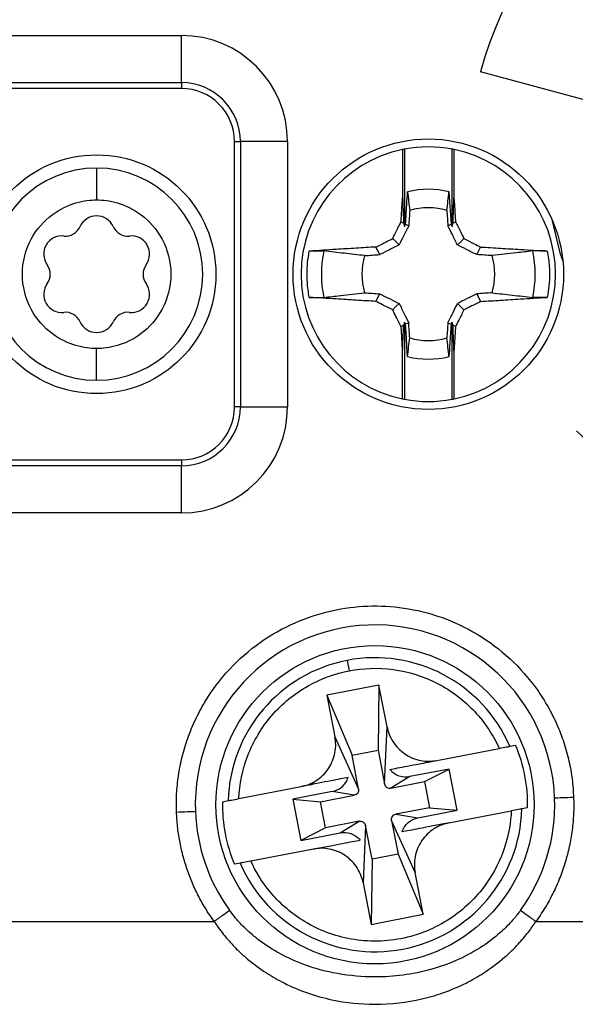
# Model space of a CAD drawing. Header units: millimetres. Extents: x 0 to 432, y 0 to 279.
# Tile 6 of 33: x 54 to 64, y 77 to 95. Entities that reach past the tile are written whole.
import ezdxf

# ---------------------------------------------------------------- set-up
doc = ezdxf.new("R2010")
doc.units = ezdxf.units.MM

msp = doc.modelspace()

# ---------------------------------------------------------------- linework, layer by layer
for p, q in [((51.59, 95.158), (56.69, 95.158)), ((56.69, 94.269), (56.69, 95.158)), ((66.869, 93.253), (62.329, 94.47)), ((51.59, 94.269), (56.69, 94.269)), ((56.69, 94.158), (51.59, 94.158)), ((56.69, 94.269), (56.69, 94.158)), ((57.69, 88.158), (57.69, 93.158)), ((57.69, 93.158), (57.801, 93.158)), ((57.801, 93.158), (57.801, 88.158)), ((58.69, 93.158), (57.801, 93.158)), ((58.69, 93.158), (58.69, 88.158)), ((60.86, 93.009), (60.86, 92.103)), ((60.895, 93.015), (60.895, 91.56)), ((61.795, 91.56), (61.795, 93.015)), ((61.829, 93.009), (61.829, 92.103)), ((60.831, 91.646), (60.879, 91.621)), ((60.916, 91.603), (60.976, 91.572)), ((61.713, 91.572), (61.773, 91.603)), ((61.81, 91.621), (61.858, 91.646)), ((60.673, 91.33), (60.794, 91.209)), ((60.43, 91.027), (60.357, 91.171)), ((62.259, 91.027), (62.332, 91.171)), ((60.357, 90.145), (60.43, 90.289)), ((62.259, 90.289), (62.332, 90.145)), ((60.879, 89.695), (60.831, 89.67)), ((60.895, 89.757), (60.895, 88.301)), ((60.976, 89.744), (60.916, 89.714)), ((61.713, 89.744), (61.773, 89.714)), ((61.795, 88.301), (61.795, 89.757)), ((61.858, 89.67), (61.81, 89.695)), ((60.86, 88.308), (60.86, 89.213)), ((61.829, 89.213), (61.829, 88.308)), ((57.801, 88.158), (57.69, 88.158)), ((57.801, 88.158), (58.69, 88.158)), ((51.59, 87.158), (56.69, 87.158)), ((56.69, 87.047), (51.59, 87.047)), ((56.69, 87.158), (56.69, 87.047)), ((56.69, 86.158), (56.69, 87.047)), ((56.69, 86.158), (51.59, 86.158)), ((60.415, 82.913), (59.433, 82.723)), ((60.415, 82.913), (60.397, 81.687)), ((60.566, 82.127), (60.415, 82.913)), ((59.433, 82.723), (59.584, 81.938)), ((59.433, 82.723), (59.906, 81.593)), ((60.52, 81.049), (60.566, 82.127)), ((59.584, 81.938), (60.029, 80.954)), ((59.906, 81.593), (60.397, 81.687)), ((60.397, 81.687), (60.52, 81.049)), ((61.503, 81.493), (62.682, 81.721)), ((62.883, 81.76), (62.99, 81.78)), ((60.029, 80.954), (59.906, 81.593)), ((61.738, 81.331), (60.998, 81.188)), ((61.275, 81.093), (61.738, 81.331)), ((61.888, 80.554), (61.738, 81.331)), ((60.998, 81.188), (60.637, 80.97)), ((57.771, 80.773), (58.95, 81.001)), ((60.637, 80.97), (61.275, 81.093)), ((61.275, 81.093), (61.37, 80.602)), ((57.464, 80.714), (57.571, 80.735)), ((59.533, 80.905), (58.793, 80.763)), ((58.793, 80.763), (58.943, 79.985)), ((58.793, 80.763), (59.311, 80.714)), ((59.311, 80.714), (59.949, 80.837)), ((59.949, 80.837), (59.533, 80.905)), ((59.406, 80.223), (59.311, 80.714)), ((61.37, 80.602), (60.732, 80.479)), ((61.148, 80.411), (61.888, 80.554)), ((61.37, 80.602), (61.888, 80.554)), ((63.217, 80.602), (63.11, 80.581)), ((60.732, 80.479), (61.148, 80.411)), ((61.731, 80.315), (62.91, 80.543)), ((59.406, 80.223), (58.943, 79.985)), ((60.044, 80.346), (59.406, 80.223)), ((59.683, 80.128), (60.044, 80.346)), ((60.161, 80.267), (60.115, 79.189)), ((60.284, 79.629), (60.161, 80.267)), ((61.097, 79.378), (60.652, 80.362)), ((60.652, 80.362), (60.775, 79.724)), ((58.943, 79.985), (59.683, 80.128)), ((59.178, 79.823), (57.999, 79.595)), ((60.284, 79.629), (60.266, 78.403)), ((60.775, 79.724), (60.284, 79.629)), ((60.775, 79.724), (61.248, 78.593)), ((57.798, 79.556), (57.691, 79.536)), ((61.248, 78.593), (61.097, 79.378)), ((60.115, 79.189), (60.266, 78.403)), ((60.266, 78.403), (61.248, 78.593)), ((52.874, 78.458), (57.307, 78.458)), ((63.374, 78.458), (67.807, 78.458))]:
    msp.add_line(p, q)
at = {"flags": 128}
for points in [[(61.735, 92.211), (61.746, 92.031), (61.757, 91.851), (61.773, 91.603)], [(61.829, 92.103), (61.838, 91.967), (61.846, 91.832), (61.858, 91.646)], [(63.676, 91.69), (63.827, 91.064), (63.885, 90.884)], [(61.895, 91.209), (61.957, 91.27), (62.016, 91.33)], [(60.673, 89.986), (60.734, 90.048), (60.794, 90.107)], [(62.016, 89.986), (61.955, 90.048), (61.895, 90.107)], [(60.86, 89.213), (60.851, 89.349), (60.843, 89.485), (60.831, 89.67)], [(60.954, 89.105), (60.943, 89.285), (60.932, 89.465), (60.916, 89.714)]]:
    msp.add_lwpolyline(points, dxfattribs=at)
for centre, radius in [((61.345, 90.658), 2.55), ((55.09, 90.658), 2.25), ((60.34, 80.658), 3)]:
    msp.add_circle(centre, radius)
for centre, radius, start, end in [((69.09, 92.658), 7, 225, 165), ((56.69, 93.158), 2, 0, 90), ((56.69, 93.158), 1.111, 360, 90), ((56.69, 93.158), 1, 0, 90), ((61.345, 90.658), 2.4, 101.6569, 258.3431), ((61.345, 90.658), 2.4, 100.8069, 101.6569), ((61.345, 90.658), 2.4, 79.1931, 100.8069), ((61.345, 90.658), 2.4, 78.3431, 79.1931), ((61.345, 90.658), 2.4, 281.6569, 78.3431), ((55.09, 90.658), 2, 90, 270), ((55.09, 90.658), 2, 270, 90), ((61.345, 90.658), 1.601, 75.8829, 104.1171), ((61.345, 90.658), 1.252, 73.7295, 106.2705), ((55.09, 91.416), 0.342, 23.8775, 156.1225), ((54.503, 91.676), 0.3, 263.8775, 336.1225), ((55.678, 91.676), 0.3, 203.8775, 276.1225), ((54.434, 91.037), 0.342, 83.8775, 216.1225), ((55.747, 91.037), 0.342, 323.8775, 96.1225), ((61.345, 90.658), 2.017, 167.459, 192.541), ((61.345, 90.658), 1.252, 163.7295, 196.2705), ((61.345, 90.658), 1.252, 343.7295, 16.2705), ((61.345, 90.658), 2.017, 347.459, 12.541), ((53.915, 90.658), 0.3, 323.8775, 36.1225), ((56.265, 90.658), 0.3, 143.8775, 216.1225), ((54.434, 90.279), 0.342, 143.8775, 276.1225), ((55.747, 90.279), 0.342, 263.8775, 36.1225), ((54.503, 89.64), 0.3, 23.8775, 96.1225), ((55.678, 89.64), 0.3, 83.8775, 156.1225), ((55.09, 89.901), 0.342, 203.8775, 336.1225), ((61.345, 90.658), 1.252, 253.7295, 286.2705), ((61.345, 90.658), 1.601, 255.8829, 284.1171), ((56.69, 88.158), 1, 270, 360), ((56.69, 88.158), 1.111, 270, 360), ((56.69, 88.158), 2, 270, 360), ((61.345, 90.658), 2.4, 258.3431, 259.1931), ((61.345, 90.658), 2.4, 259.1931, 280.8069), ((61.345, 90.658), 2.4, 280.8069, 281.6569), ((60.34, 80.658), 3.389, 2.0886, 182.0886), ((60.34, 80.658), 2.771, 100.9204, 178.4152), ((60.34, 80.658), 2.771, 23.4256, 100.9204), ((60.34, 80.658), 2.878, 358.8852, 22.9556), ((60.34, 80.658), 3.389, 324.0483, 2.0886), ((60.34, 80.658), 2.878, 178.8852, 202.9556), ((60.34, 80.658), 2.771, 203.4256, 358.4152), ((60.34, 80.658), 3.389, 182.0886, 215.9517)]:
    msp.add_arc(centre, radius, start, end)
for points, knots in [([(55.09, 92.658), (55.09, 92.658), (55.09, 92.645), (55.09, 92.587), (55.09, 92.541), (55.09, 92.424), (55.09, 92.353), (55.09, 92.205), (55.09, 92.129), (55.09, 92.058)], [0, 0, 0, 0, 0.25, 0.25, 0.5, 0.5, 0.75, 0.75, 1, 1, 1, 1]), ([(55.09, 89.258), (54.974, 89.258), (54.842, 89.272), (54.555, 89.356), (54.4, 89.426), (54.101, 89.65), (53.959, 89.805), (53.752, 90.193), (53.69, 90.425), (53.69, 90.891), (53.752, 91.123), (53.959, 91.511), (54.101, 91.666), (54.4, 91.89), (54.555, 91.96), (54.842, 92.044), (54.974, 92.058), (55.09, 92.058)], [0, 0, 0, 0, 0.125, 0.125, 0.25, 0.25, 0.375, 0.375, 0.5, 0.5, 0.625, 0.625, 0.75, 0.75, 0.875, 0.875, 1, 1, 1, 1]), ([(55.09, 92.058), (55.207, 92.058), (55.339, 92.044), (55.626, 91.96), (55.781, 91.89), (56.08, 91.666), (56.222, 91.511), (56.429, 91.123), (56.49, 90.891), (56.49, 90.425), (56.429, 90.193), (56.222, 89.805), (56.08, 89.65), (55.781, 89.426), (55.626, 89.356), (55.339, 89.272), (55.207, 89.258), (55.09, 89.258)], [0, 0, 0, 0, 0.125, 0.125, 0.25, 0.25, 0.375, 0.375, 0.5, 0.5, 0.625, 0.625, 0.75, 0.75, 0.875, 0.875, 1, 1, 1, 1]), ([(60.831, 91.646), (60.834, 91.691), (60.837, 91.736), (60.84, 91.782), (60.843, 91.827), (60.845, 91.872), (60.848, 91.917), (60.852, 91.979), (60.856, 92.041), (60.86, 92.103)], [0, 0, 0, 0, 0.0001359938, 0.0001359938, 0.0001359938, 0.0002719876, 0.0002719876, 0.0002719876, 0.0004580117, 0.0004580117, 0.0004580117, 0.0004580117]), ([(60.86, 92.103), (60.862, 92.044), (60.864, 91.985), (60.867, 91.926), (60.869, 91.876), (60.871, 91.825), (60.873, 91.774), (60.875, 91.723), (60.877, 91.673), (60.879, 91.621)], [0.0000000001, 0.0000000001, 0.0000000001, 0.0000000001, 0.0002719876, 0.0002719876, 0.0002719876, 0.0005065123, 0.0005065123, 0.0005065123, 0.0007410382, 0.0007410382, 0.0007410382, 0.0007410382]), ([(60.916, 91.603), (60.92, 91.663), (60.924, 91.723), (60.927, 91.783), (60.931, 91.843), (60.935, 91.903), (60.939, 91.963), (60.944, 92.046), (60.949, 92.128), (60.954, 92.211)], [0, 0, 0, 0, 0.0001804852, 0.0001804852, 0.0001804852, 0.0003609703, 0.0003609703, 0.0003609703, 0.0006096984, 0.0006096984, 0.0006096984, 0.0006096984]), ([(60.954, 92.211), (60.961, 92.153), (60.967, 92.094), (60.974, 92.036), (60.98, 91.977), (60.987, 91.919), (60.994, 91.86)], [0, 0, 0, 0, 0.0003919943, 0.0003919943, 0.0003919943, 0.0007839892, 0.0007839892, 0.0007839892, 0.0007839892]), ([(61.695, 91.86), (61.702, 91.919), (61.709, 91.977), (61.715, 92.036), (61.722, 92.094), (61.728, 92.153), (61.735, 92.211)], [0, 0, 0, 0, 0.0003919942, 0.0003919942, 0.0003919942, 0.000783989, 0.000783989, 0.000783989, 0.000783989]), ([(61.81, 91.621), (61.812, 91.681), (61.815, 91.74), (61.817, 91.798), (61.819, 91.849), (61.821, 91.9), (61.823, 91.951), (61.825, 92.001), (61.827, 92.052), (61.829, 92.103)], [0, 0, 0, 0, 0.0002719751, 0.0002719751, 0.0002719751, 0.0005065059, 0.0005065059, 0.0005065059, 0.0007410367, 0.0007410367, 0.0007410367, 0.0007410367]), ([(60.673, 91.33), (60.689, 91.362), (60.705, 91.395), (60.721, 91.427), (60.737, 91.46), (60.753, 91.492), (60.77, 91.524), (60.79, 91.565), (60.811, 91.605), (60.831, 91.646)], [0, 0, 0, 0, 0.0001087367, 0.0001087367, 0.0001087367, 0.0002174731, 0.0002174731, 0.0002174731, 0.0003536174, 0.0003536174, 0.0003536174, 0.0003536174]), ([(60.976, 91.572), (60.959, 91.54), (60.943, 91.508), (60.927, 91.475), (60.91, 91.443), (60.894, 91.411), (60.878, 91.378), (60.85, 91.322), (60.822, 91.265), (60.794, 91.209)], [0, 0, 0, 0, 0.0001087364, 0.0001087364, 0.0001087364, 0.0002174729, 0.0002174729, 0.0002174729, 0.0004065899, 0.0004065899, 0.0004065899, 0.0004065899]), ([(61.895, 91.209), (61.879, 91.241), (61.863, 91.274), (61.847, 91.306), (61.831, 91.339), (61.815, 91.371), (61.799, 91.404), (61.77, 91.46), (61.742, 91.516), (61.713, 91.572)], [0, 0, 0, 0, 0.0001087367, 0.0001087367, 0.0001087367, 0.0002174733, 0.0002174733, 0.0002174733, 0.0004065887, 0.0004065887, 0.0004065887, 0.0004065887]), ([(61.858, 91.646), (61.874, 91.614), (61.891, 91.581), (61.907, 91.549), (61.923, 91.517), (61.94, 91.484), (61.956, 91.452), (61.976, 91.411), (61.996, 91.371), (62.016, 91.33)], [0, 0, 0, 0, 0.0001087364, 0.0001087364, 0.0001087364, 0.0002174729, 0.0002174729, 0.0002174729, 0.0003536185, 0.0003536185, 0.0003536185, 0.0003536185]), ([(60.357, 91.171), (60.389, 91.188), (60.421, 91.204), (60.454, 91.22), (60.486, 91.237), (60.518, 91.253), (60.551, 91.269), (60.591, 91.29), (60.632, 91.31), (60.673, 91.33)], [0.0000000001, 0.0000000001, 0.0000000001, 0.0000000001, 0.0001087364, 0.0001087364, 0.0001087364, 0.0002174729, 0.0002174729, 0.0002174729, 0.0003536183, 0.0003536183, 0.0003536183, 0.0003536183]), ([(62.016, 91.33), (62.049, 91.314), (62.081, 91.298), (62.114, 91.282), (62.146, 91.265), (62.179, 91.249), (62.211, 91.233), (62.251, 91.212), (62.292, 91.192), (62.332, 91.171)], [0, 0, 0, 0, 0.0001087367, 0.0001087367, 0.0001087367, 0.0002174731, 0.0002174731, 0.0002174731, 0.0003536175, 0.0003536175, 0.0003536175, 0.0003536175]), ([(60.357, 91.171), (60.232, 91.164), (60.107, 91.156), (59.982, 91.148), (59.857, 91.14), (59.732, 91.133), (59.607, 91.125), (59.438, 91.114), (59.27, 91.104), (59.101, 91.094)], [0, 0, 0, 0, 0.000375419, 0.000375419, 0.000375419, 0.000750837, 0.000750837, 0.000750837, 0.001258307, 0.001258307, 0.001258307, 0.001258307]), ([(60.794, 91.209), (60.761, 91.193), (60.729, 91.177), (60.696, 91.161), (60.664, 91.145), (60.631, 91.128), (60.599, 91.112), (60.543, 91.084), (60.486, 91.055), (60.43, 91.027)], [0, 0, 0, 0, 0.0001087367, 0.0001087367, 0.0001087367, 0.0002174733, 0.0002174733, 0.0002174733, 0.0004065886, 0.0004065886, 0.0004065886, 0.0004065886]), ([(62.259, 91.027), (62.226, 91.043), (62.194, 91.06), (62.162, 91.076), (62.129, 91.092), (62.097, 91.109), (62.065, 91.125), (62.008, 91.153), (61.952, 91.181), (61.895, 91.209)], [0, 0, 0, 0, 0.0001087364, 0.0001087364, 0.0001087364, 0.0002174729, 0.0002174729, 0.0002174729, 0.0004065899, 0.0004065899, 0.0004065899, 0.0004065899]), ([(62.332, 91.171), (62.457, 91.164), (62.582, 91.156), (62.707, 91.148), (62.832, 91.14), (62.957, 91.133), (63.082, 91.125), (63.251, 91.114), (63.419, 91.104), (63.588, 91.094)], [0, 0, 0, 0, 0.000375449, 0.000375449, 0.000375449, 0.000750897, 0.000750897, 0.000750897, 0.001258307, 0.001258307, 0.001258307, 0.001258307]), ([(59.101, 90.222), (59.092, 90.27), (59.076, 90.366), (59.062, 90.512), (59.057, 90.682), (59.065, 90.877), (59.089, 91.021), (59.101, 91.094)], [0, 0, 0, 0, 0.166154, 0.332611, 0.500046, 0.74931, 1, 1, 1, 1]), ([(60.142, 91.009), (60.014, 91.023), (59.886, 91.038), (59.758, 91.052), (59.63, 91.067), (59.503, 91.081), (59.375, 91.096)], [0, 0, 0, 0, 0.000858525, 0.000858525, 0.000858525, 0.001717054, 0.001717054, 0.001717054, 0.001717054]), ([(63.314, 91.096), (63.21, 91.084), (63.106, 91.072), (63.003, 91.061), (62.851, 91.043), (62.699, 91.026), (62.547, 91.009)], [0, 0, 0, 0, 0.000697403, 0.000697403, 0.000697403, 0.001717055, 0.001717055, 0.001717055, 0.001717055]), ([(63.588, 91.094), (63.597, 91.046), (63.613, 90.95), (63.627, 90.804), (63.632, 90.634), (63.624, 90.439), (63.6, 90.295), (63.588, 90.222)], [0, 0, 0, 0, 0.166154, 0.332611, 0.500046, 0.74931, 1, 1, 1, 1]), ([(60.357, 90.145), (60.232, 90.153), (60.107, 90.16), (59.982, 90.168), (59.857, 90.176), (59.732, 90.183), (59.607, 90.191), (59.438, 90.202), (59.27, 90.212), (59.101, 90.222)], [0, 0, 0, 0, 0.000375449, 0.000375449, 0.000375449, 0.000750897, 0.000750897, 0.000750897, 0.001258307, 0.001258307, 0.001258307, 0.001258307]), ([(59.375, 90.22), (59.479, 90.232), (59.583, 90.244), (59.686, 90.255), (59.838, 90.273), (59.99, 90.29), (60.142, 90.307)], [0, 0, 0, 0, 0.000697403, 0.000697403, 0.000697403, 0.001717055, 0.001717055, 0.001717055, 0.001717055]), ([(60.43, 90.289), (60.463, 90.273), (60.495, 90.257), (60.527, 90.24), (60.56, 90.224), (60.592, 90.208), (60.624, 90.191), (60.681, 90.163), (60.737, 90.135), (60.794, 90.107)], [0, 0, 0, 0, 0.0001087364, 0.0001087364, 0.0001087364, 0.0002174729, 0.0002174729, 0.0002174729, 0.0004065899, 0.0004065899, 0.0004065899, 0.0004065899]), ([(62.259, 90.289), (62.226, 90.273), (62.194, 90.257), (62.162, 90.24), (62.129, 90.224), (62.097, 90.208), (62.065, 90.191), (62.008, 90.163), (61.952, 90.135), (61.895, 90.107)], [0, 0, 0, 0, 0.0001087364, 0.0001087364, 0.0001087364, 0.0002174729, 0.0002174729, 0.0002174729, 0.0004065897, 0.0004065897, 0.0004065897, 0.0004065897]), ([(62.332, 90.145), (62.457, 90.153), (62.582, 90.16), (62.707, 90.168), (62.832, 90.176), (62.957, 90.183), (63.082, 90.191), (63.251, 90.202), (63.419, 90.212), (63.588, 90.222)], [0, 0, 0, 0, 0.000375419, 0.000375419, 0.000375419, 0.000750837, 0.000750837, 0.000750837, 0.001258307, 0.001258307, 0.001258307, 0.001258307]), ([(62.547, 90.307), (62.675, 90.293), (62.803, 90.278), (62.931, 90.264), (63.059, 90.249), (63.186, 90.235), (63.314, 90.22)], [0, 0, 0, 0, 0.000858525, 0.000858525, 0.000858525, 0.001717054, 0.001717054, 0.001717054, 0.001717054]), ([(60.673, 89.986), (60.64, 90.002), (60.608, 90.018), (60.575, 90.034), (60.543, 90.051), (60.51, 90.067), (60.478, 90.083), (60.438, 90.104), (60.397, 90.124), (60.357, 90.145)], [0, 0, 0, 0, 0.0001087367, 0.0001087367, 0.0001087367, 0.0002174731, 0.0002174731, 0.0002174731, 0.0003536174, 0.0003536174, 0.0003536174, 0.0003536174]), ([(60.794, 90.107), (60.81, 90.075), (60.826, 90.042), (60.842, 90.01), (60.858, 89.977), (60.874, 89.945), (60.89, 89.913), (60.919, 89.856), (60.947, 89.8), (60.976, 89.744)], [0, 0, 0, 0, 0.0001087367, 0.0001087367, 0.0001087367, 0.0002174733, 0.0002174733, 0.0002174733, 0.0004065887, 0.0004065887, 0.0004065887, 0.0004065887]), ([(61.713, 89.744), (61.73, 89.776), (61.746, 89.808), (61.762, 89.841), (61.779, 89.873), (61.795, 89.905), (61.811, 89.938), (61.84, 89.994), (61.867, 90.051), (61.895, 90.107)], [0, 0, 0, 0, 0.0001087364, 0.0001087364, 0.0001087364, 0.0002174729, 0.0002174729, 0.0002174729, 0.0004065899, 0.0004065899, 0.0004065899, 0.0004065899]), ([(62.332, 90.145), (62.3, 90.128), (62.268, 90.112), (62.235, 90.096), (62.203, 90.079), (62.171, 90.063), (62.138, 90.047), (62.098, 90.026), (62.057, 90.006), (62.016, 89.986)], [0.0000000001, 0.0000000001, 0.0000000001, 0.0000000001, 0.0001087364, 0.0001087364, 0.0001087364, 0.0002174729, 0.0002174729, 0.0002174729, 0.0003536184, 0.0003536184, 0.0003536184, 0.0003536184]), ([(60.831, 89.67), (60.815, 89.702), (60.799, 89.735), (60.782, 89.767), (60.766, 89.799), (60.749, 89.832), (60.733, 89.864), (60.713, 89.905), (60.693, 89.945), (60.673, 89.986)], [0.0000000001, 0.0000000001, 0.0000000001, 0.0000000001, 0.0001087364, 0.0001087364, 0.0001087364, 0.0002174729, 0.0002174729, 0.0002174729, 0.0003536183, 0.0003536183, 0.0003536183, 0.0003536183]), ([(62.016, 89.986), (62, 89.954), (61.984, 89.921), (61.968, 89.889), (61.952, 89.856), (61.936, 89.824), (61.919, 89.792), (61.899, 89.751), (61.878, 89.711), (61.858, 89.67)], [0, 0, 0, 0, 0.0001087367, 0.0001087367, 0.0001087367, 0.0002174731, 0.0002174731, 0.0002174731, 0.0003536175, 0.0003536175, 0.0003536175, 0.0003536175]), ([(60.86, 89.213), (60.862, 89.272), (60.864, 89.331), (60.867, 89.39), (60.869, 89.44), (60.871, 89.491), (60.873, 89.542), (60.875, 89.593), (60.877, 89.644), (60.879, 89.695)], [0, 0, 0, 0, 0.0002719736, 0.0002719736, 0.0002719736, 0.0005065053, 0.0005065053, 0.0005065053, 0.0007410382, 0.0007410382, 0.0007410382, 0.0007410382]), ([(61.773, 89.714), (61.769, 89.653), (61.765, 89.593), (61.762, 89.533), (61.758, 89.473), (61.754, 89.413), (61.75, 89.353), (61.745, 89.27), (61.74, 89.188), (61.735, 89.105)], [0, 0, 0, 0, 0.0001804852, 0.0001804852, 0.0001804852, 0.0003609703, 0.0003609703, 0.0003609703, 0.0006096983, 0.0006096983, 0.0006096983, 0.0006096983]), ([(61.829, 89.213), (61.827, 89.272), (61.825, 89.331), (61.822, 89.39), (61.82, 89.44), (61.818, 89.491), (61.816, 89.542), (61.814, 89.593), (61.812, 89.644), (61.81, 89.695)], [0, 0, 0, 0, 0.0002719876, 0.0002719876, 0.0002719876, 0.0005065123, 0.0005065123, 0.0005065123, 0.0007410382, 0.0007410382, 0.0007410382, 0.0007410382]), ([(61.858, 89.67), (61.855, 89.625), (61.852, 89.58), (61.849, 89.534), (61.846, 89.489), (61.844, 89.444), (61.841, 89.399), (61.837, 89.337), (61.833, 89.275), (61.829, 89.213)], [0, 0, 0, 0, 0.0001359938, 0.0001359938, 0.0001359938, 0.0002719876, 0.0002719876, 0.0002719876, 0.0004580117, 0.0004580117, 0.0004580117, 0.0004580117]), ([(60.954, 89.105), (60.961, 89.163), (60.967, 89.222), (60.974, 89.28), (60.98, 89.339), (60.987, 89.397), (60.994, 89.456)], [0, 0, 0, 0, 0.0003919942, 0.0003919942, 0.0003919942, 0.000783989, 0.000783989, 0.000783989, 0.000783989]), ([(61.735, 89.105), (61.728, 89.163), (61.722, 89.222), (61.715, 89.28), (61.709, 89.339), (61.702, 89.397), (61.695, 89.456)], [0, 0, 0, 0, 0.0003919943, 0.0003919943, 0.0003919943, 0.0007839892, 0.0007839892, 0.0007839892, 0.0007839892]), ([(55.09, 88.658), (55.09, 88.658), (55.09, 88.671), (55.09, 88.729), (55.09, 88.775), (55.09, 88.892), (55.09, 88.963), (55.09, 89.111), (55.09, 89.187), (55.09, 89.258)], [0, 0, 0, 0, 0.25, 0.25, 0.5, 0.5, 0.75, 0.75, 1, 1, 1, 1]), ([(56.596, 80.521), (56.594, 80.579), (56.592, 80.693), (56.598, 80.864), (56.611, 81.034), (56.64, 81.267), (56.698, 81.561), (56.804, 81.914), (56.946, 82.26), (57.186, 82.709), (57.575, 83.226), (58.155, 83.734), (58.814, 84.107), (59.506, 84.334), (60.202, 84.424), (60.901, 84.385), (61.604, 84.212), (62.287, 83.891), (62.904, 83.428), (63.33, 82.943), (63.605, 82.512), (63.773, 82.176), (63.906, 81.831), (64.001, 81.485), (64.064, 81.139), (64.078, 80.909), (64.085, 80.795)], [0, 0, 0, 0, 0.014559, 0.029092, 0.043631, 0.058206, 0.08904, 0.119918, 0.152052, 0.184233, 0.249865, 0.315535, 0.379875, 0.441677, 0.500012, 0.557948, 0.61942, 0.683543, 0.749134, 0.814837, 0.847077, 0.879363, 0.91036, 0.9414, 0.970689, 1, 1, 1, 1]), ([(59.816, 83.379), (59.816, 83.375), (59.82, 83.353), (59.835, 83.278), (59.845, 83.227), (59.853, 83.183)], [0, 0, 0, 0, 0.5, 0.5, 1, 1, 1, 1]), ([(57.771, 80.773), (57.783, 81.04), (57.838, 81.319), (58.048, 81.858), (58.202, 82.118), (58.592, 82.567), (58.826, 82.756), (59.327, 83.039), (59.594, 83.133), (59.853, 83.183)], [0, 0, 0, 0, 0.25, 0.25, 0.5, 0.5, 0.75, 0.75, 1, 1, 1, 1]), ([(59.853, 83.183), (60.113, 83.233), (60.395, 83.245), (60.966, 83.169), (61.254, 83.081), (61.782, 82.808), (62.022, 82.625), (62.417, 82.202), (62.572, 81.964), (62.682, 81.721)], [0, 0, 0, 0, 0.25, 0.25, 0.5, 0.5, 0.75, 0.75, 1, 1, 1, 1]), ([(60.566, 82.127), (60.584, 82.035), (60.62, 81.938), (60.734, 81.76), (60.812, 81.678), (60.995, 81.554), (61.099, 81.512), (61.308, 81.473), (61.411, 81.476), (61.503, 81.493)], [0, 0, 0, 0, 0.25, 0.25, 0.5, 0.5, 0.75, 0.75, 1, 1, 1, 1]), ([(58.95, 81.001), (59.043, 81.019), (59.14, 81.055), (59.318, 81.169), (59.4, 81.247), (59.523, 81.43), (59.565, 81.534), (59.605, 81.742), (59.602, 81.845), (59.584, 81.938)], [0, 0, 0, 0, 0.25, 0.25, 0.5, 0.5, 0.75, 0.75, 1, 1, 1, 1]), ([(62.682, 81.721), (62.732, 81.731), (62.781, 81.74), (62.855, 81.754), (62.879, 81.759), (62.883, 81.76)], [0, 0, 0, 0, 0.5, 0.5, 1, 1, 1, 1]), ([(60.622, 81.323), (60.703, 81.339), (60.813, 81.36), (61.017, 81.4), (61.092, 81.414), (61.222, 81.439), (61.268, 81.448), (61.346, 81.463), (61.374, 81.468), (61.434, 81.48), (61.468, 81.487), (61.503, 81.493)], [0, 0, 0, 0, 0.5, 0.5, 0.75, 0.75, 0.875, 0.875, 0.9375, 0.9375, 1, 1, 1, 1]), ([(60.622, 81.323), (60.667, 81.268), (60.73, 81.225), (60.866, 81.179), (60.937, 81.176), (60.998, 81.188)], [0, 0, 0, 0, 0.5, 0.5, 1, 1, 1, 1]), ([(59.832, 81.171), (59.751, 81.155), (59.64, 81.134), (59.436, 81.095), (59.362, 81.08), (59.232, 81.055), (59.185, 81.046), (59.107, 81.031), (59.08, 81.026), (59.019, 81.014), (58.986, 81.008), (58.95, 81.001)], [0, 0, 0, 0, 0.5, 0.5, 0.75, 0.75, 0.875, 0.875, 0.9375, 0.9375, 1, 1, 1, 1]), ([(59.533, 80.905), (59.594, 80.917), (59.659, 80.946), (59.768, 81.039), (59.81, 81.103), (59.832, 81.171)], [0, 0, 0, 0, 0.5, 0.5, 1, 1, 1, 1]), ([(60.029, 80.954), (60.033, 80.931), (60.029, 80.902), (59.998, 80.856), (59.973, 80.842), (59.949, 80.837)], [0, 0, 0, 0, 0.5, 0.5, 1, 1, 1, 1]), ([(60.52, 81.049), (60.524, 81.026), (60.539, 81.001), (60.585, 80.97), (60.614, 80.965), (60.637, 80.97)], [0, 0, 0, 0, 0.5, 0.5, 1, 1, 1, 1]), ([(57.571, 80.735), (57.575, 80.736), (57.599, 80.74), (57.673, 80.754), (57.722, 80.764), (57.771, 80.773)], [0, 0, 0, 0, 0.5, 0.5, 1, 1, 1, 1]), ([(64.085, 80.795), (64.086, 80.743), (64.089, 80.64), (64.085, 80.486), (64.075, 80.332), (64.052, 80.126), (64.008, 79.869), (63.929, 79.566), (63.826, 79.27), (63.698, 78.985), (63.549, 78.712), (63.432, 78.543), (63.374, 78.458)], [0, 0, 0, 0, 0.062088, 0.124098, 0.186136, 0.248306, 0.374056, 0.500026, 0.625775, 0.751746, 0.875818, 1, 1, 1, 1]), ([(64.085, 80.795), (64.015, 80.792), (63.939, 80.789), (63.811, 80.785), (63.759, 80.783), (63.728, 80.782)], [0, 0, 0, 0, 0.5, 0.5, 1, 1, 1, 1]), ([(63.11, 80.581), (63.106, 80.581), (63.082, 80.576), (63.008, 80.562), (62.959, 80.552), (62.91, 80.543)], [0, 0, 0, 0, 0.5, 0.5, 1, 1, 1, 1]), ([(56.596, 80.521), (56.666, 80.524), (56.742, 80.527), (56.87, 80.531), (56.922, 80.533), (56.953, 80.535)], [0, 0, 0, 0, 0.5, 0.5, 1, 1, 1, 1]), ([(57.307, 78.458), (57.272, 78.508), (57.201, 78.608), (57.105, 78.765), (57.001, 78.953), (56.895, 79.176), (56.795, 79.436), (56.714, 79.702), (56.653, 79.973), (56.612, 80.246), (56.601, 80.43), (56.596, 80.521)], [0, 0, 0, 0, 0.082862, 0.16568, 0.248652, 0.374209, 0.500015, 0.625573, 0.751379, 0.875628, 1, 1, 1, 1]), ([(62.91, 80.543), (62.9, 80.334), (62.865, 80.107), (62.711, 79.63), (62.592, 79.381), (62.248, 78.908), (62.022, 78.685), (61.477, 78.328), (61.16, 78.197), (60.496, 78.069), (60.152, 78.073), (59.514, 78.201), (59.221, 78.324), (58.726, 78.635), (58.523, 78.822), (58.202, 79.207), (58.085, 79.405), (57.999, 79.595)], [0, 0, 0, 0, 0.125, 0.125, 0.25, 0.25, 0.375, 0.375, 0.5, 0.5, 0.625, 0.625, 0.75, 0.75, 0.875, 0.875, 1, 1, 1, 1]), ([(60.652, 80.362), (60.648, 80.385), (60.652, 80.414), (60.683, 80.46), (60.708, 80.474), (60.732, 80.479)], [0, 0, 0, 0, 0.5, 0.5, 1, 1, 1, 1]), ([(60.849, 80.145), (60.871, 80.213), (60.913, 80.277), (61.022, 80.37), (61.087, 80.399), (61.148, 80.411)], [0, 0, 0, 0, 0.5, 0.5, 1, 1, 1, 1]), ([(60.044, 80.346), (60.067, 80.351), (60.096, 80.346), (60.142, 80.315), (60.157, 80.29), (60.161, 80.267)], [0, 0, 0, 0, 0.5, 0.5, 1, 1, 1, 1]), ([(61.731, 80.315), (61.694, 80.308), (61.661, 80.302), (61.6, 80.29), (61.572, 80.285), (61.494, 80.269), (61.448, 80.261), (61.317, 80.235), (61.243, 80.221), (61.04, 80.182), (60.93, 80.161), (60.849, 80.145)], [0, 0, 0, 0, 0.0625, 0.0625, 0.125, 0.125, 0.25, 0.25, 0.5, 0.5, 1, 1, 1, 1]), ([(61.731, 80.315), (61.638, 80.297), (61.541, 80.261), (61.363, 80.147), (61.281, 80.069), (61.158, 79.886), (61.116, 79.782), (61.076, 79.574), (61.079, 79.471), (61.097, 79.378)], [0, 0, 0, 0, 0.25, 0.25, 0.5, 0.5, 0.75, 0.75, 1, 1, 1, 1]), ([(59.178, 79.823), (59.214, 79.83), (59.247, 79.836), (59.308, 79.848), (59.336, 79.853), (59.415, 79.868), (59.461, 79.877), (59.591, 79.902), (59.666, 79.917), (59.868, 79.956), (59.978, 79.977), (60.059, 79.993)], [0, 0, 0, 0, 0.0625, 0.0625, 0.125, 0.125, 0.25, 0.25, 0.5, 0.5, 1, 1, 1, 1]), ([(59.683, 80.128), (59.744, 80.14), (59.815, 80.137), (59.951, 80.092), (60.014, 80.048), (60.059, 79.993)], [0, 0, 0, 0, 0.5, 0.5, 1, 1, 1, 1]), ([(60.115, 79.189), (60.097, 79.281), (60.061, 79.378), (59.947, 79.556), (59.869, 79.638), (59.686, 79.762), (59.582, 79.804), (59.373, 79.843), (59.27, 79.84), (59.178, 79.823)], [0, 0, 0, 0, 0.25, 0.25, 0.5, 0.5, 0.75, 0.75, 1, 1, 1, 1]), ([(57.999, 79.595), (57.949, 79.586), (57.9, 79.576), (57.826, 79.562), (57.802, 79.557), (57.798, 79.556)], [0, 0, 0, 0, 0.5, 0.5, 1, 1, 1, 1]), ([(57.307, 78.458), (57.364, 78.499), (57.425, 78.544), (57.529, 78.619), (57.571, 78.65), (57.597, 78.668)], [0, 0, 0, 0, 0.5, 0.5, 1, 1, 1, 1]), ([(63.084, 78.668), (63.063, 78.639), (63, 78.555), (62.862, 78.396), (62.636, 78.181), (62.3, 77.934), (61.777, 77.658), (61.171, 77.478), (60.65, 77.418), (60.17, 77.406), (59.654, 77.451), (59.05, 77.611), (58.563, 77.829), (58.187, 78.069), (57.913, 78.3), (57.726, 78.498), (57.634, 78.619), (57.597, 78.668)], [0, 0, 0, 0, 0.01706, 0.050363, 0.100118, 0.166688, 0.250078, 0.384387, 0.467844, 0.499981, 0.613663, 0.713325, 0.79882, 0.870206, 0.927375, 0.970539, 1, 1, 1, 1]), ([(63.084, 78.668), (63.11, 78.65), (63.152, 78.619), (63.256, 78.544), (63.317, 78.499), (63.374, 78.458)], [0, 0, 0, 0, 0.5, 0.5, 1, 1, 1, 1]), ([(57.307, 78.458), (57.332, 78.42), (57.387, 78.339), (57.482, 78.213), (57.597, 78.077), (57.734, 77.932), (57.958, 77.723), (58.254, 77.502), (58.787, 77.197), (59.473, 76.96), (60.365, 76.865), (61.074, 76.947), (61.642, 77.111), (62.027, 77.274), (62.422, 77.498), (62.753, 77.744), (63.032, 78.016), (63.226, 78.242), (63.328, 78.391), (63.374, 78.458)], [0, 0, 0, 0, 0.019164, 0.041258, 0.066278, 0.094229, 0.125117, 0.19606, 0.250171, 0.385371, 0.499883, 0.624762, 0.682508, 0.749855, 0.801498, 0.874911, 0.924089, 0.965776, 1, 1, 1, 1])]:
    msp.add_open_spline(points, degree=3, knots=knots)
for points in [[(60.994, 91.86), (60.988, 91.764), (60.982, 91.668), (60.976, 91.572)], [(61.695, 91.86), (61.701, 91.764), (61.707, 91.668), (61.713, 91.572)], [(60.879, 91.621), (60.884, 91.601), (60.889, 91.58), (60.895, 91.56)], [(60.895, 91.56), (60.902, 91.574), (60.909, 91.588), (60.916, 91.603)], [(61.773, 91.603), (61.78, 91.588), (61.787, 91.574), (61.795, 91.56)], [(61.795, 91.56), (61.8, 91.58), (61.805, 91.601), (61.81, 91.621)], [(59.101, 91.094), (59.214, 91.101), (59.325, 91.102), (59.375, 91.096)], [(60.142, 91.009), (60.238, 91.015), (60.334, 91.021), (60.43, 91.027)], [(62.547, 91.009), (62.451, 91.015), (62.355, 91.021), (62.259, 91.027)], [(63.588, 91.094), (63.475, 91.101), (63.364, 91.102), (63.314, 91.096)], [(59.101, 90.222), (59.214, 90.215), (59.325, 90.214), (59.375, 90.22)], [(60.142, 90.307), (60.238, 90.301), (60.334, 90.295), (60.43, 90.289)], [(62.547, 90.307), (62.451, 90.301), (62.355, 90.295), (62.259, 90.289)], [(63.588, 90.222), (63.475, 90.215), (63.364, 90.214), (63.314, 90.22)], [(60.895, 89.757), (60.889, 89.736), (60.884, 89.715), (60.879, 89.695)], [(60.916, 89.714), (60.909, 89.728), (60.902, 89.742), (60.895, 89.757)], [(60.994, 89.456), (60.988, 89.552), (60.982, 89.648), (60.976, 89.744)], [(61.713, 89.744), (61.707, 89.648), (61.701, 89.552), (61.695, 89.456)], [(61.795, 89.757), (61.787, 89.742), (61.78, 89.728), (61.773, 89.714)], [(61.81, 89.695), (61.805, 89.715), (61.8, 89.736), (61.795, 89.757)]]:
    msp.add_open_spline(points, degree=3)

doc.saveas('drawing.dxf')
